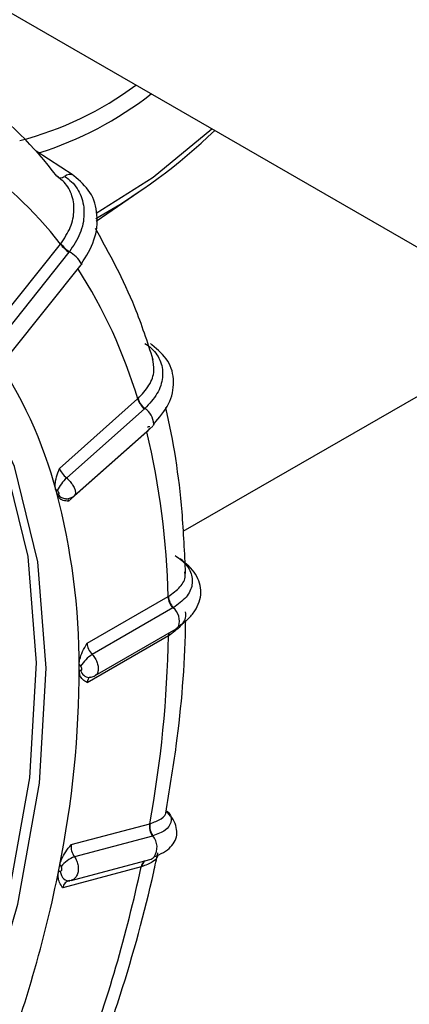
# Model space of a CAD drawing. Extents: x 5 to 297, y -3 to 205.
# Tile 31 of 37: x 235.467 to 236.121, y 99.228 to 100.88. Entities that reach past the tile are written whole.
import ezdxf

# ---------------------------------------------------------------- set-up
doc = ezdxf.new("R2010")
doc.units = 0
doc.layers.get('0').update_dxf_attribs({"linetype": 'CONTINUOUS'})

msp = doc.modelspace()

# ---------------------------------------------------------------- linework, layer by layer
at = {"color": 7, "linetype": 'CONTINUOUS'}
for p, q in [((235.298, 100.981), (242.1729, 97.0122)), ((235.5571, 100.6192), (235.4949, 100.6599)), ((235.5571, 100.6192), (235.5581, 100.6184)), ((235.5958, 100.5422), (235.6672, 100.5912)), ((235.4186, 100.3567), (235.5357, 100.5035)), ((235.5357, 100.5035), (235.5363, 100.5042)), ((235.55, 100.49), (235.4336, 100.3441)), ((235.5507, 100.4908), (235.55, 100.49)), ((235.4534, 100.3217), (235.5706, 100.4687)), ((235.7415, 100.0217), (236.3506, 100.3733)), ((235.6869, 100.3366), (235.6891, 100.3345)), ((235.5342, 100.1273), (235.6652, 100.2439)), ((235.6652, 100.2439), (235.6658, 100.2444)), ((235.6764, 100.2271), (235.5462, 100.1113)), ((235.6771, 100.2278), (235.6764, 100.2271)), ((235.5593, 100.0817), (235.6904, 100.1984)), ((235.6804, 100.1886), (235.5494, 100.072)), ((235.5289, 100.0881), (235.5277, 100.0924)), ((235.5301, 100.0838), (235.5289, 100.0881)), ((235.5803, 99.8337), (235.7162, 99.9121)), ((235.7162, 99.9121), (235.7169, 99.9125)), ((235.7242, 99.893), (235.5891, 99.815)), ((235.7249, 99.8934), (235.7242, 99.893)), ((235.7167, 99.846), (235.5808, 99.7676)), ((235.5939, 99.7795), (235.7299, 99.858)), ((235.5671, 99.7929), (235.5671, 99.798)), ((235.5672, 99.7877), (235.5671, 99.7929)), ((235.7127, 99.5518), (235.7127, 99.5517)), ((235.5538, 99.4958), (235.6854, 99.5308)), ((235.6854, 99.5308), (235.686, 99.531)), ((235.69, 99.5103), (235.5593, 99.4755)), ((235.6908, 99.5105), (235.69, 99.5103)), ((235.5337, 99.4562), (235.5348, 99.4619)), ((235.5539, 99.4357), (235.6855, 99.4707)), ((235.5325, 99.4506), (235.5337, 99.4562)), ((235.6711, 99.4585), (235.5395, 99.4235)), ((235.5517, 99.4356), (235.5491, 99.4349)), ((235.5495, 99.4352), (235.5538, 99.436)), ((235.5495, 99.435), (235.5513, 99.4353))]:
    msp.add_line(p, q, dxfattribs=at)
at = {"color": 1, "linetype": 'CONTINUOUS'}
for p, q in [((235.6802, 100.1894), (235.6804, 100.1886)), ((235.6808, 100.1899), (235.681, 100.1891)), ((235.6853, 100.1943), (235.681, 100.1891))]:
    msp.add_line(p, q, dxfattribs=at)
at = {"color": 7, "linetype": 'CONTINUOUS', "flags": 128}
for points in [[(235.5959, 100.5557), (235.6913, 100.6161), (235.7895, 100.6972)], [(235.404, 99.1882), (235.4642, 99.396), (235.5004, 99.5989), (235.5116, 99.792), (235.4976, 99.9706), (235.4587, 100.1302), (235.3959, 100.2669), (235.3107, 100.3774), (235.2052, 100.4589), (235.0821, 100.5094), (234.9443, 100.5277), (234.7953, 100.5133), (234.6386, 100.4666), (234.5292, 100.4166)], [(235.1669, 100.4792), (235.1887, 100.4673), (235.2941, 100.3859), (235.3793, 100.2755), (235.442, 100.1388), (235.4809, 99.9793), (235.4949, 99.8009), (235.4837, 99.6078), (235.4476, 99.405), (235.3874, 99.1974), (235.3046, 98.9901), (235.2014, 98.7882), (235.0801, 98.5966), (234.9439, 98.4202), (234.796, 98.2632), (234.6401, 98.1296), (234.48, 98.0225)], [(235.5709, 100.4706), (235.5709, 100.4691), (235.5706, 100.4687)], [(235.6921, 100.2016), (235.6914, 100.1996), (235.6904, 100.1985)], [(235.7338, 99.8622), (235.7327, 99.8604), (235.7299, 99.858)]]:
    msp.add_lwpolyline(points, dxfattribs=at)
at = {"color": 1, "linetype": 'CONTINUOUS', "flags": 128}
msp.add_lwpolyline([(235.5353, 99.4509), (235.5362, 99.4472), (235.5375, 99.4438), (235.5393, 99.4408), (235.5413, 99.4384), (235.5437, 99.4366), (235.5462, 99.4354), (235.5488, 99.435), (235.5495, 99.435)], dxfattribs=at)
at = {"color": 7, "linetype": 'CONTINUOUS'}
for centre, radius, start, end in [((235.3303, 101.2133), 0.5532, 284.3962, 306.8632), ((235.3195, 101.2269), 0.598, 287.5416, 308.0322), ((235.0044, 100.2206), 0.6584, 37.0879, 53.3193), ((235.1184, 101.3979), 0.9756, 299.2414, 313.8574), ((235.0484, 100.1347), 0.6111, 37.1132, 57.4337), ((235.5898, 100.5464), 0.069, 218.3797, 234.7533), ((235.5892, 100.5465), 0.0677, 218.6194, 235.2989), ((234.8521, 100.0029), 0.8481, 16.5121, 32.836), ((234.8101, 99.8994), 0.7432, 14.7091, 34.639), ((235.7026, 100.2569), 0.0396, 199.1065, 228.596), ((235.7028, 100.2574), 0.0392, 199.3006, 229.1167), ((235.6848, 100.1926), 0.00454, 80.098, 129.6891), ((234.4048, 99.8828), 1.3118, 1.2818, 13.4791), ((235.597, 100.0571), 0.0742, 133.1414, 153.6919), ((234.4191, 99.7943), 1.1481, 359.9304, 14.8305), ((235.7473, 99.9138), 0.0311, 183.1038, 222.0532), ((235.7476, 99.9143), 0.0308, 183.2541, 222.5292), ((233.7939, 99.8781), 1.9231, 349.5954, 359.0431), ((235.6271, 99.7576), 0.0688, 123.5498, 146.8134), ((233.8849, 99.7902), 1.6822, 348.5478, 0.0907), ((235.712, 99.5261), 0.0271, 169.929, 215.7365), ((235.7125, 99.5264), 0.0269, 170.053, 216.1545), ((235.5794, 99.4249), 0.0545, 111.6714, 141.3001), ((235.6816, 99.4847), 0.0145, 285.5406, 320.3599), ((233.3817, 99.8875), 2.1948, 339.0029, 348.6669), ((233.2184, 99.9892), 2.5095, 339.8799, 347.7899)]:
    msp.add_arc(centre, radius, start, end, dxfattribs=at)
at = {"color": 1, "linetype": 'CONTINUOUS'}
for centre, radius, start, end in [((235.5513, 100.6081), 0.0125, 62.1662, 132.0947), ((235.5277, 100.4476), 0.0489, 28.0869, 62.0844), ((235.6589, 100.2), 0.0333, 2.7, 56.702), ((235.5452, 100.0914), 0.0151, 210.2359, 266.3445), ((235.7053, 99.871), 0.0298, 342.7627, 48.8758), ((235.7311, 99.8464), 0.0144, 162.3402, 181.4608), ((235.7318, 99.8467), 0.0144, 162.0957, 181.2687), ((235.5846, 99.7921), 0.0156, 195.3669, 266.7559), ((235.6688, 99.4917), 0.0289, 325.87, 40.5775), ((235.6858, 99.4564), 0.0149, 125.0033, 171.8761), ((235.6865, 99.4565), 0.0149, 124.8195, 171.6669)]:
    msp.add_arc(centre, radius, start, end, dxfattribs=at)
at = {"color": 7, "linetype": 'CONTINUOUS'}
for centre, major_axis, ratio, start_param, end_param in [((235.5498, 100.1206), (0.0147, -0.0137), 0.467403, 3.78995, 4.89951), ((235.5369, 100.108), (-0.028, 0.0287), 0.439389, 1.689095, 1.781948), ((235.5521, 100.0527), (-0.028, 0.0287), 0.439389, 5.846011, 5.938864), ((235.5959, 99.8265), (-0.0117, 0.0163), 0.634588, 0.730309, 1.83987), ((235.5826, 99.8179), (-0.0216, 0.0337), 0.607038, 1.782071, 1.874924), ((235.5831, 99.7518), (-0.0216, 0.0337), 0.607038, 5.938987, 6.03184), ((235.5694, 99.4882), (-0.0071, 0.0187), 0.763563, 0.887423, 1.996984), ((235.5564, 99.4841), (-0.0121, 0.0382), 0.735616, 1.947943, 2.040795), ((235.5422, 99.4118), (-0.0121, 0.0382), 0.735616, 6.104859, 6.197711), ((235.5551, 99.4158), (-0.0071, 0.0187), 0.763563, 6.061047, 7.170608)]:
    msp.add_ellipse(centre, major_axis=major_axis, ratio=ratio, start_param=start_param, end_param=end_param, dxfattribs=at)
at = {"color": 1, "linetype": 'CONTINUOUS'}
for centre, major_axis, ratio, start_param, end_param in [((235.565, 100.0652), (0.0147, -0.0137), 0.467403, 3.319202, 3.78995), ((235.5964, 99.7604), (-0.0117, 0.0163), 0.634588, 6.220824, 7.013495)]:
    msp.add_ellipse(centre, major_axis=major_axis, ratio=ratio, start_param=start_param, end_param=end_param, dxfattribs=at)
at = {"color": 7, "linetype": 'CONTINUOUS'}
for points, knots in [([(235.5363, 100.5042), (235.5423, 100.5133), (235.5543, 100.5314), (235.5601, 100.5611), (235.5557, 100.5885), (235.5437, 100.6073), (235.5331, 100.6151), (235.5297, 100.6177)], [0, 0, 0, 0, 0.223538, 0.447066, 0.670551, 0.893983, 1, 1, 1, 1]), ([(235.5429, 100.6174), (235.5468, 100.6145), (235.5588, 100.6057), (235.5722, 100.5846), (235.5771, 100.5542), (235.5707, 100.521), (235.5573, 100.5009), (235.5507, 100.4908)], [0, 0, 0, 0, 0.1092173, 0.3319711, 0.554716, 0.7774097, 1, 1, 1, 1]), ([(235.5709, 100.4706), (235.579, 100.4837), (235.5953, 100.5101), (235.5996, 100.5533), (235.5884, 100.5926), (235.5682, 100.6098), (235.5581, 100.6184)], [0, 0, 0, 0, 0.24875, 0.498852, 0.749531, 1, 1, 1, 1]), ([(235.6912, 100.3097), (235.6816, 100.3394), (235.6559, 100.4185), (235.618, 100.4872), (235.5943, 100.5301)], [0, 0, 0, 0, 0.374597, 1, 1, 1, 1]), ([(235.6773, 100.3371), (235.6812, 100.3343), (235.6931, 100.3258), (235.7056, 100.3066), (235.7087, 100.2801), (235.6999, 100.2521), (235.6847, 100.2359), (235.6771, 100.2278)], [0, 0, 0, 0, 0.109217, 0.331971, 0.554716, 0.77741, 1, 1, 1, 1]), ([(235.6921, 100.2016), (235.7016, 100.2126), (235.7205, 100.2348), (235.7281, 100.273), (235.719, 100.309), (235.6991, 100.326), (235.6891, 100.3345)], [0, 0, 0, 0, 0.248971, 0.4995556, 0.7503647, 1, 1, 1, 1]), ([(235.7456, 99.951), (235.744, 99.9857), (235.7396, 100.0823), (235.7255, 100.1737), (235.7123, 100.2291), (235.7123, 100.2292)], [0, 0, 0, 0, 0.358722, 0.999741, 1, 1, 1, 1]), ([(235.681, 100.1891), (235.681, 100.1891), (235.6808, 100.1889), (235.6806, 100.1887), (235.6804, 100.1886)], [0, 0, 0, 0, 0.0421599, 1, 1, 1, 1]), ([(235.5277, 100.0924), (235.5273, 100.095), (235.5264, 100.1011), (235.5291, 100.1134), (235.5324, 100.1224), (235.5342, 100.1272), (235.5342, 100.1273)], [0, 0, 0, 0, 0.254237, 0.606912, 0.992914, 1, 1, 1, 1]), ([(235.5322, 100.0839), (235.5323, 100.0839), (235.5328, 100.0839), (235.5334, 100.0843), (235.5336, 100.0851), (235.5333, 100.0862), (235.5327, 100.0875), (235.5317, 100.0889), (235.5309, 100.0896), (235.5305, 100.09)], [0, 0, 0, 0, 0.088013, 0.240341, 0.393027, 0.545536, 0.697414, 0.848695, 1, 1, 1, 1]), ([(235.5494, 100.072), (235.5494, 100.072), (235.5462, 100.0723), (235.5402, 100.073), (235.5331, 100.0767), (235.531, 100.0817), (235.5301, 100.0838)], [0, 0, 0, 0, 0.007086, 0.393088, 0.745763, 1, 1, 1, 1]), ([(235.5442, 100.0766), (235.5446, 100.0765), (235.5474, 100.0759), (235.5527, 100.0777), (235.5577, 100.0797), (235.5593, 100.0818), (235.5593, 100.0818)], [0, 0, 0, 0, 0.0773129, 0.5249493, 0.985032, 1, 1, 1, 1]), ([(235.728, 99.9809), (235.7318, 99.9783), (235.7437, 99.9701), (235.7559, 99.9533), (235.7583, 99.9317), (235.7486, 99.9104), (235.7328, 99.8991), (235.7249, 99.8934)], [0, 0, 0, 0, 0.109217, 0.331971, 0.554716, 0.77741, 1, 1, 1, 1]), ([(235.7338, 99.8622), (235.7392, 99.8661), (235.7501, 99.874), (235.7616, 99.888), (235.7691, 99.9031), (235.7719, 99.9188), (235.7698, 99.9345), (235.7612, 99.9547), (235.7464, 99.9673), (235.7365, 99.9757)], [0, 0, 0, 0, 0.12437, 0.2495047, 0.3751384, 0.5009992, 0.6268126, 0.752304, 1, 1, 1, 1]), ([(235.7123, 99.5489), (235.7186, 99.5866), (235.7361, 99.6922), (235.7444, 99.7989), (235.7456, 99.8666), (235.7457, 99.8703)], [0, 0, 0, 0, 0.344636, 0.96429, 1, 1, 1, 1]), ([(235.7174, 99.8464), (235.7174, 99.8464), (235.7171, 99.8463), (235.7169, 99.8461), (235.7167, 99.846)], [0, 0, 0, 0, 0.04216, 1, 1, 1, 1]), ([(235.5671, 99.798), (235.5673, 99.801), (235.5679, 99.808), (235.5729, 99.8204), (235.5777, 99.829), (235.5803, 99.8336), (235.5803, 99.8337)], [0, 0, 0, 0, 0.254237, 0.606912, 0.992914, 1, 1, 1, 1]), ([(235.5696, 99.788), (235.5698, 99.788), (235.5704, 99.7881), (235.5711, 99.7886), (235.5716, 99.7896), (235.5717, 99.791), (235.5713, 99.7925), (235.5706, 99.794), (235.5699, 99.7949), (235.5695, 99.7953)], [0, 0, 0, 0, 0.088013, 0.240341, 0.393027, 0.545536, 0.697414, 0.848695, 1, 1, 1, 1]), ([(235.5808, 99.7676), (235.5808, 99.7676), (235.5781, 99.7691), (235.5733, 99.7722), (235.5682, 99.7788), (235.5675, 99.7851), (235.5672, 99.7877)], [0, 0, 0, 0, 0.007086, 0.393088, 0.745763, 1, 1, 1, 1]), ([(235.5837, 99.7767), (235.5861, 99.7768), (235.5897, 99.7771), (235.5927, 99.7791), (235.5937, 99.7798)], [0, 0, 0, 0, 0.648723, 1, 1, 1, 1]), ([(235.6927, 99.4754), (235.6982, 99.4777), (235.7093, 99.4823), (235.7211, 99.4918), (235.7288, 99.5027), (235.7317, 99.5149), (235.7297, 99.5278), (235.7238, 99.5404), (235.7166, 99.5483), (235.7133, 99.5519)], [0, 0, 0, 0, 0.1448509, 0.2909359, 0.4378018, 0.5849817, 0.7320022, 0.8783917, 1, 1, 1, 1]), ([(235.5348, 99.4619), (235.5356, 99.465), (235.5377, 99.4724), (235.5446, 99.4841), (235.5505, 99.4918), (235.5537, 99.4958), (235.5538, 99.4958)], [0, 0, 0, 0, 0.254237, 0.606912, 0.992914, 1, 1, 1, 1]), ([(235.5964, 99.1274), (235.6099, 99.166), (235.6477, 99.2738), (235.6797, 99.3924), (235.6968, 99.4714), (235.6991, 99.482)], [0, 0, 0, 0, 0.32529, 0.909869, 1, 1, 1, 1]), ([(235.5395, 99.4235), (235.5395, 99.4235), (235.5376, 99.4262), (235.5342, 99.4314), (235.5314, 99.4405), (235.5322, 99.4476), (235.5325, 99.4506)], [0, 0, 0, 0, 0.0070857, 0.3930875, 0.7457625, 1, 1, 1, 1]), ([(235.5353, 99.4509), (235.5355, 99.4509), (235.5362, 99.451), (235.5371, 99.4516), (235.5379, 99.4528), (235.5383, 99.4543), (235.5382, 99.4559), (235.5378, 99.4576), (235.5372, 99.4585), (235.5369, 99.459)], [0, 0, 0, 0, 0.088013, 0.240341, 0.393027, 0.545536, 0.697414, 0.848695, 1, 1, 1, 1]), ([(235.6717, 99.4586), (235.6717, 99.4586), (235.6715, 99.4586), (235.6713, 99.4585), (235.6711, 99.4585)], [0, 0, 0, 0, 0.0421599, 1, 1, 1, 1])]:
    msp.add_open_spline(points, degree=3, knots=knots, dxfattribs=at)
at = {"color": 1, "linetype": 'CONTINUOUS'}
for points, knots in [([(235.5315, 100.6161), (235.5317, 100.616), (235.5326, 100.6151), (235.5352, 100.6147), (235.5389, 100.6152), (235.5415, 100.6167), (235.5429, 100.6174)], [0, 0, 0, 0, 0.0755216, 0.383681, 0.6918405, 1, 1, 1, 1]), ([(235.6658, 100.2444), (235.6726, 100.2517), (235.6861, 100.2663), (235.6944, 100.2904), (235.6914, 100.3048), (235.6899, 100.3115)], [0, 0, 0, 0, 0.349045, 0.698074, 1, 1, 1, 1]), ([(235.5462, 100.1113), (235.5482, 100.1093), (235.5522, 100.1053), (235.557, 100.0986), (235.5602, 100.092), (235.5613, 100.0865), (235.5608, 100.083), (235.5594, 100.0822), (235.5591, 100.082)], [0, 0, 0, 0, 0.187285, 0.373622, 0.559998, 0.746967, 0.934571, 1, 1, 1, 1]), ([(235.7169, 99.9125), (235.7238, 99.9176), (235.7377, 99.9276), (235.7462, 99.9427), (235.7446, 99.9512), (235.7442, 99.9534)], [0, 0, 0, 0, 0.426561, 0.853102, 1, 1, 1, 1]), ([(235.7449, 99.8863), (235.7452, 99.8845), (235.7466, 99.8764), (235.7382, 99.8617), (235.7243, 99.8515), (235.7174, 99.8464)], [0, 0, 0, 0, 0.122411, 0.561196, 1, 1, 1, 1]), ([(235.5891, 99.815), (235.5908, 99.8128), (235.5943, 99.8085), (235.5977, 99.8007), (235.5994, 99.7931), (235.599, 99.7864), (235.597, 99.7816), (235.5947, 99.7803), (235.5937, 99.7798)], [0, 0, 0, 0, 0.177303, 0.353709, 0.530151, 0.707155, 0.88476, 1, 1, 1, 1]), ([(235.686, 99.531), (235.6926, 99.5335), (235.7058, 99.5386), (235.7137, 99.5467), (235.7127, 99.5516), (235.7126, 99.5517)], [0, 0, 0, 0, 0.4916085, 0.9831947, 1, 1, 1, 1]), ([(235.7146, 99.5522), (235.7156, 99.5511), (235.722, 99.5445), (235.7219, 99.5328), (235.7138, 99.519), (235.6984, 99.5133), (235.6908, 99.5105)], [0, 0, 0, 0, 0.062023, 0.374778, 0.687462, 1, 1, 1, 1]), ([(235.6985, 99.4791), (235.6985, 99.4791), (235.6994, 99.4744), (235.6915, 99.4664), (235.6783, 99.4612), (235.6717, 99.4586)], [0, 0, 0, 0, 0.000401, 0.500189, 1, 1, 1, 1]), ([(235.5593, 99.4755), (235.5607, 99.4732), (235.5636, 99.4686), (235.5657, 99.4603), (235.5659, 99.452), (235.564, 99.4446), (235.5601, 99.439), (235.5564, 99.4363), (235.5541, 99.4359), (235.5538, 99.4358)], [0, 0, 0, 0, 0.162654, 0.324484, 0.486347, 0.648727, 0.811657, 0.974938, 1, 1, 1, 1])]:
    msp.add_open_spline(points, degree=3, knots=knots, dxfattribs=at)

doc.saveas('drawing.dxf')
